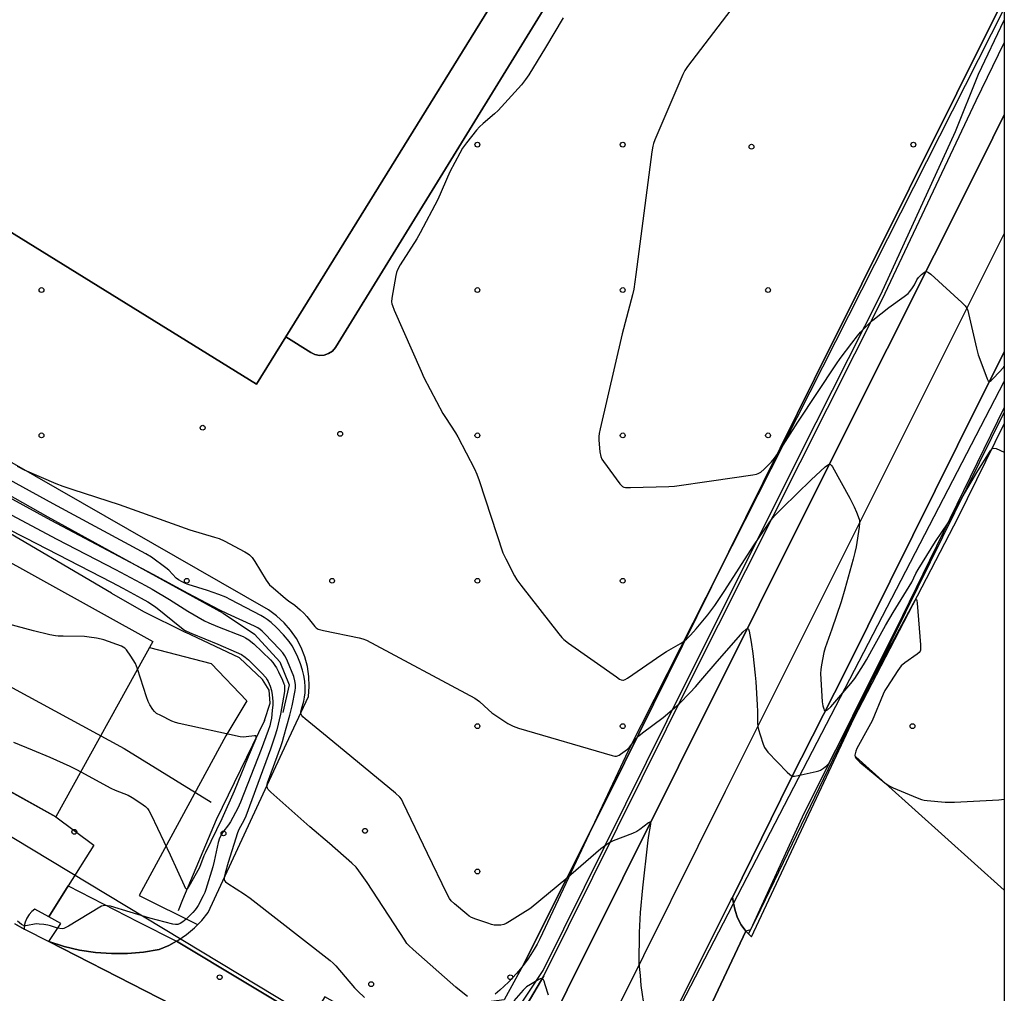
# Model space of a CAD drawing. Extents: x 0 to 85000, y -1 to 75000.
# Tile 125 of 147: x 39797 to 40000, y 62791 to 62992. Entities that reach past the tile are written whole.
import ezdxf

# ---------------------------------------------------------------- set-up
doc = ezdxf.new("R2010")
doc.units = 0
doc.header["$MEASUREMENT"] = 0
doc.header["$PDMODE"] = 33
doc.header["$PDSIZE"] = -3
for name, color, linetype in [('BOS3D_ACTIVE_POLY_CLIP', 227, 'CONTINUOUS'), ('CONTOUR_CLIP', 120, 'CONTINUOUS'), ('DTM_INFOTECHBREAKS_CLIP', 4, 'CONTINUOUS'), ('DTM_POINT', 158, 'CONTINUOUS'), ('FENCE_CLIP', 96, 'CONTINUOUS'), ('FRAME_POLY', 133, 'CONTINUOUS'), ('LAND_CLIP', 14, 'CONTINUOUS'), ('PARCELS_FULL_17_CLIP', 7, 'CONTINUOUS'), ('PARKING_CLIP', 78, 'CONTINUOUS'), ('ROAD_CLIP', 197, 'CONTINUOUS'), ('SIDEWALK_CLIP', 78, 'CONTINUOUS')]:
    doc.layers.add(name, color=color, linetype=linetype)

msp = doc.modelspace()

# ---------------------------------------------------------------- linework, layer by layer
at = {"layer": 'BOS3D_ACTIVE_POLY_CLIP'}
for points, elevation in [([(39851.71, 62926.16), (39845.66, 62916.38), (39666.24, 63027.43), (39649.05, 63038.07), (39648.96, 63038.13), (39867.08, 63390.54), (39870.77, 63396.49), (39873.51, 63394.8), (39999.39, 63316.88), (39977.27, 63281.14), (39993.82, 63270.9), (39930.43, 63168.49), (39949.62, 63156.61), (39946.67, 63151.83), (39979.01, 63131.82)], 44.5), ([(39824.23, 62863.25), (39804.19, 62827.11), (39728.29, 62869.2), (39725.12, 62870.96), (39745.16, 62907.1)], 41)]:
    msp.add_lwpolyline(points, close=True, dxfattribs=dict(at, elevation=elevation))
at = {"layer": 'CONTOUR_CLIP'}
for points, elevation in [([(39945.36, 62996.02), (39934.62, 62981.97), (39934.06, 62981.15), (39933.63, 62980.27), (39927.88, 62966.81), (39927.59, 62966.07), (39927.43, 62965.51), (39927.24, 62964.33), (39923.95, 62939), (39923.53, 62936), (39923.27, 62934.84), (39921.14, 62926.74), (39916.54, 62907.17), (39916.34, 62906.2), (39916.28, 62905.61), (39916.31, 62904.82), (39916.53, 62902.43), (39916.7, 62901.46), (39916.92, 62900.93), (39917.24, 62900.44), (39920.64, 62895.81), (39920.89, 62895.52), (39921.16, 62895.28), (39921.48, 62895.13), (39921.83, 62895.06), (39922.81, 62895.04), (39930.76, 62895.24), (39931.94, 62895.31), (39939.58, 62896.46), (39948.07, 62897.68), (39948.85, 62897.82), (39949.22, 62897.93), (39949.71, 62898.2), (39950.44, 62898.82), (39951.97, 62900.34), (39952.59, 62901.09), (39953.24, 62902.07), (39957.37, 62908.56), (39965.34, 62920.56), (39966.15, 62921.7), (39968.51, 62924.88), (39969.7, 62926.38), (39970.3, 62927.09), (39970.85, 62927.66), (39972.11, 62928.91), (39972.84, 62929.57), (39976.16, 62932.21), (39979.36, 62934.51), (39980.13, 62935.12), (39980.51, 62935.53), (39981.05, 62936.27), (39981.43, 62936.9), (39981.96, 62937.91), (39982.28, 62938.38), (39982.94, 62939.05), (39983.5, 62939.48), (39983.79, 62939.61), (39983.93, 62939.63), (39984.08, 62939.6), (39984.37, 62939.46), (39984.81, 62939.12), (39991.22, 62933.24), (39991.9, 62932.56), (39992.23, 62932.1), (39992.46, 62931.57), (39992.61, 62931), (39994.28, 62923.8), (39994.63, 62922.45), (39994.94, 62921.53), (39996.43, 62917.5), (39996.67, 62917.08), (39996.85, 62916.94), (39996.95, 62916.95), (39997.07, 62916.99), (39997.31, 62917.17), (39997.83, 62917.67), (39999.81, 62919.8), (40000, 62920.02)], 17), ([(39908.96, 62991.99), (39905.27, 62985.85), (39901.84, 62980.26), (39901.19, 62979.26), (39900.31, 62978.18), (39895.51, 62972.85), (39894.79, 62972.18), (39892.39, 62970.2), (39891.68, 62969.53), (39891.05, 62968.79), (39888.96, 62966.18), (39888.15, 62965.07), (39887.57, 62964.05), (39885.53, 62960.23), (39883.03, 62954.49), (39879.41, 62947.61), (39878.71, 62946.39), (39875.3, 62940.99), (39874.71, 62939.95), (39874.52, 62939.4), (39874.39, 62938.82), (39873.57, 62934.12), (39873.52, 62933.35), (39873.56, 62932.97), (39873.67, 62932.59), (39874.04, 62931.67), (39879.59, 62919.04), (39880.18, 62917.78), (39884.12, 62910.34), (39884.64, 62909.5), (39886.71, 62906.35), (39887.22, 62905.5), (39890.6, 62898.91), (39891.12, 62897.84), (39891.6, 62896.53), (39896.5, 62881.57), (39896.72, 62881.03), (39897.07, 62880.32), (39898.9, 62876.85), (39899.38, 62876), (39900.19, 62874.87), (39908.06, 62864.87), (39908.69, 62864.1), (39909.09, 62863.67), (39910.02, 62862.94), (39919.93, 62855.95), (39920.58, 62855.52), (39920.91, 62855.37), (39921.23, 62855.3), (39921.4, 62855.32), (39921.72, 62855.43), (39922.22, 62855.72), (39929.29, 62860.6), (39930.29, 62861.2), (39933.15, 62862.84), (39933.8, 62863.25), (39934.4, 62863.73), (39935.23, 62864.55), (39936.38, 62865.86), (39938.78, 62868.79), (39939.64, 62869.88), (39940.22, 62870.68), (39942.34, 62873.77), (39948.25, 62883), (39951.44, 62887.76), (39952.14, 62888.72), (39952.75, 62889.39), (39954.24, 62890.88), (39960.13, 62896.61), (39963.04, 62899.3), (39963.47, 62899.65), (39963.74, 62899.82), (39964, 62899.87), (39964.12, 62899.83), (39964.33, 62899.63), (39964.53, 62899.35), (39968.14, 62892.83), (39969.02, 62891.06), (39969.5, 62889.99), (39970.02, 62888.53), (39970.11, 62888.17), (39970.14, 62887.79), (39970.06, 62886.84), (39969.39, 62882.79), (39969.16, 62881.63), (39968.83, 62880.28), (39967.1, 62874.08), (39966.29, 62871.43), (39964.37, 62865.8), (39962.99, 62861.97), (39962.75, 62861.01), (39962.26, 62858.46), (39962.11, 62857.48), (39962.08, 62856.7), (39962.43, 62850.8), (39962.53, 62850.02), (39962.71, 62849.35), (39962.83, 62849.11), (39962.91, 62849.03), (39963, 62848.98), (39963.11, 62848.97), (39963.23, 62849.01), (39963.5, 62849.18), (39964.17, 62849.82), (39968.29, 62854.58), (39969.11, 62855.67), (39970.95, 62858.45), (39971.55, 62859.47), (39975.49, 62866.58), (39977.03, 62869.27), (39980.88, 62875.53), (39981.77, 62877.3), (39982.25, 62878.15), (39985.79, 62883.9), (39988.38, 62887.78), (39991.27, 62893), (39994.3, 62898.16), (39996.91, 62902.32), (39997.23, 62902.78), (39997.46, 62903.03), (39997.58, 62903.12), (39997.85, 62903.19), (39998.31, 62903.08), (40000, 62902.32)], 18), ([(39925.78, 62787.2), (39925.05, 62792.27), (39924.9, 62794.31), (39924.65, 62796.81), (39924.68, 62803.2), (39924.92, 62807.33), (39925.39, 62812.45), (39926.4, 62821.67), (39926.56, 62822.81), (39927.03, 62825.54), (39927.04, 62825.83), (39926.98, 62826), (39926.81, 62825.98), (39926.57, 62825.85), (39924.78, 62824.47), (39924.13, 62824.06), (39923.24, 62823.67), (39919.24, 62822.14), (39918.55, 62821.8), (39917.94, 62821.4), (39916.74, 62820.46), (39909.49, 62814.24), (39902.3, 62808.32), (39901.83, 62807.96), (39901.18, 62807.53), (39897.85, 62805.46), (39897.18, 62805.08), (39896.65, 62804.85), (39896.08, 62804.74), (39895.3, 62804.7), (39894.71, 62804.74), (39894.13, 62804.87), (39893.37, 62805.11), (39890.92, 62805.95), (39890, 62806.32), (39889.51, 62806.61), (39889.05, 62806.97), (39886.51, 62809.11), (39885.81, 62809.77), (39885.47, 62810.24), (39885.01, 62811.12), (39880.9, 62819.54), (39875.92, 62830), (39875.55, 62830.7), (39875.2, 62831.17), (39874.33, 62831.97), (39860.22, 62843.63), (39855.64, 62847.33), (39855.22, 62847.71), (39854.98, 62847.97), (39854.82, 62848.27), (39854.79, 62848.43), (39854.79, 62848.77), (39854.9, 62849.31), (39855.37, 62850.99), (39855.54, 62851.75), (39855.65, 62852.7), (39855.67, 62853.85), (39855.58, 62855.12), (39855.42, 62856.23), (39855.15, 62857.36), (39854.72, 62858.66), (39854.19, 62860.02), (39853.63, 62861.24), (39852.99, 62862.38), (39852.36, 62863.28), (39851.23, 62864.62), (39849.77, 62866.18), (39848.68, 62867.19), (39847.8, 62867.84), (39847.19, 62868.23), (39846.49, 62868.62), (39840.34, 62871.86), (39839.28, 62872.39), (39837.85, 62872.96), (39835.5, 62873.83), (39831.51, 62875.01), (39830.98, 62875.23), (39830.31, 62875.56), (39829.51, 62876.03), (39829.07, 62876.36), (39827.51, 62877.99), (39826.93, 62878.49), (39823.94, 62880.65), (39822.76, 62881.37), (39803.64, 62891.68), (39783.45, 62902.73)], 20), ([(39889.21, 62790.02), (39887.53, 62791.3), (39886.76, 62791.94), (39877.94, 62799.69), (39877.07, 62800.51), (39876.69, 62800.96), (39876.24, 62801.61), (39868.44, 62813.55), (39866.77, 62815.95), (39866.18, 62816.71), (39865.32, 62817.53), (39860.69, 62821.58), (39856.63, 62825), (39848.6, 62832.19), (39848.06, 62832.74), (39847.87, 62833.03), (39847.81, 62833.18), (39847.79, 62833.41), (39847.83, 62833.74), (39847.93, 62834.11), (39850.65, 62841.58), (39851, 62842.62), (39851.3, 62843.67), (39852.49, 62848.1), (39852.96, 62849.98), (39853.6, 62853.18), (39853.67, 62853.72), (39853.67, 62854.39), (39853.56, 62855.16), (39853.3, 62856.02), (39852.03, 62859.24), (39851.77, 62859.81), (39851.48, 62860.33), (39851.05, 62860.92), (39850.39, 62861.67), (39847.38, 62864.86), (39846.82, 62865.4), (39846.39, 62865.76), (39845.93, 62866.06), (39845.23, 62866.42), (39839.63, 62868.99), (39837.92, 62869.84), (39831.5, 62873.2), (39824.28, 62877.08), (39803.24, 62888.25), (39783.7, 62898.91)], 21), ([(39796.25, 62899.46), (39797.65, 62898.73), (39804.22, 62895.89), (39805.68, 62895.31), (39807.68, 62894.64), (39817.28, 62891.56), (39831.84, 62886.31), (39836.96, 62884.84), (39837.9, 62884.54), (39838.98, 62884.04), (39843.21, 62881.77), (39843.89, 62881.37), (39844.21, 62881.14), (39844.49, 62880.88), (39844.73, 62880.58), (39845.26, 62879.77), (39847.62, 62875.92), (39847.95, 62875.43), (39848.32, 62874.99), (39849.04, 62874.32), (39851.59, 62872.18), (39852.21, 62871.69), (39853.54, 62870.74), (39854.65, 62869.81), (39855.38, 62869.13), (39856.03, 62868.44), (39857.7, 62866.35), (39857.95, 62866.12), (39858.38, 62865.85), (39858.92, 62865.66), (39859.49, 62865.52), (39866.85, 62864.05), (39867.6, 62863.84), (39868.33, 62863.52), (39890.7, 62851.58), (39891.2, 62851.26), (39891.65, 62850.9), (39893.49, 62849.17), (39894.23, 62848.54), (39895.04, 62847.97), (39897.54, 62846.35), (39898.05, 62846.04), (39898.58, 62845.78), (39899.71, 62845.41), (39919.03, 62839.72), (39919.6, 62839.62), (39919.96, 62839.63), (39920.13, 62839.67), (39920.47, 62839.82), (39920.8, 62840.02), (39921.76, 62840.71), (39922.22, 62841.08), (39922.64, 62841.48), (39924.02, 62843.25), (39924.56, 62843.79), (39925.33, 62844.4), (39929.57, 62847.59), (39932.85, 62850.41), (39935.18, 62852.76), (39936.23, 62853.89), (39937.38, 62855.2), (39940.72, 62859.15), (39946.12, 62865.24), (39946.74, 62865.85), (39946.95, 62865.97), (39947.04, 62865.98), (39947.18, 62865.83), (39947.32, 62865.4), (39947.74, 62863.11), (39948.07, 62860.83), (39948.6, 62856.34), (39948.71, 62854.96), (39949.01, 62850.17), (39949.05, 62848.85), (39949.06, 62846.5), (39949.12, 62845.72), (39949.25, 62845.14), (39949.59, 62844), (39950.21, 62842.11), (39950.5, 62841.38), (39950.81, 62840.9), (39951.19, 62840.46), (39955.16, 62836.32), (39955.72, 62835.8), (39956.02, 62835.6), (39956.18, 62835.54), (39956.35, 62835.5), (39956.71, 62835.49), (39957.47, 62835.61), (39961.15, 62836.41), (39961.71, 62836.58), (39962.05, 62836.73), (39962.68, 62837.12), (39963.39, 62837.7), (39963.76, 62838.12), (39964.07, 62838.61), (39970.06, 62850.25), (39973.93, 62857.62), (39981.25, 62871.21), (39981.6, 62871.8), (39981.75, 62871.97), (39981.81, 62871.99), (39981.86, 62871.94), (39981.93, 62871.72), (39982, 62871.21), (39982.7, 62862.6), (39982.72, 62861.82), (39982.67, 62861.46), (39982.61, 62861.3), (39982.42, 62861.02), (39982.01, 62860.65), (39979.46, 62858.85), (39978.73, 62858.24), (39978.35, 62857.78), (39978.01, 62857.3), (39975.72, 62853.81), (39975.32, 62853.13), (39974.98, 62852.42), (39972.69, 62846.92), (39972.06, 62845.69), (39969.58, 62841.16), (39969.34, 62840.62), (39969.2, 62840.11), (39969.17, 62839.78), (39969.21, 62839.46), (39969.37, 62839.16), (39969.61, 62838.89), (39970.19, 62838.38), (39975.37, 62834.1), (39976.26, 62833.5), (39977.08, 62833.07), (39982, 62831.03), (39982.92, 62830.69), (39983.49, 62830.54), (39984.07, 62830.45), (39987.78, 62830.14), (39988.76, 62830.08), (39989.75, 62830.09), (39998.84, 62830.61), (40000, 62830.7)], 19), ([(39790.79, 62891.65), (39804.44, 62884.42), (39816.52, 62878.12), (39822.71, 62874.84), (39824.1, 62874.06), (39827.7, 62871.92), (39831.42, 62869.52), (39834.88, 62867.56), (39835.77, 62867.13), (39837.59, 62866.35), (39842.87, 62864.29), (39843.38, 62864.03), (39844.02, 62863.64), (39844.47, 62863.3), (39845.07, 62862.78), (39848.51, 62859.52), (39849.01, 62858.94), (39849.44, 62858.34), (39849.73, 62857.85), (39850.16, 62856.99), (39850.99, 62855.26), (39851.28, 62854.56), (39851.38, 62854.24), (39851.44, 62853.8), (39851.44, 62853.31), (39851.4, 62852.93), (39850.55, 62848.26), (39849.81, 62845.04), (39849.44, 62843.75), (39848.52, 62841.02), (39845.87, 62833.97), (39843.4, 62827.19), (39843.02, 62826.3), (39842.01, 62824.5), (39841.71, 62823.8), (39839.76, 62817.63), (39839.13, 62815.46), (39838.93, 62814.56), (39838.93, 62814.23), (39838.96, 62814.08), (39839.04, 62813.94), (39839.26, 62813.69), (39839.7, 62813.35), (39843.18, 62811.12), (39844.31, 62810.32), (39860.82, 62797.41), (39861.42, 62796.89), (39861.97, 62796.31), (39865.87, 62791.8), (39866.55, 62791.11), (39867.94, 62789.79)], 22), ([(39790.06, 62888.66), (39797.93, 62884.66), (39815.69, 62875.53), (39818.04, 62874.29), (39821.85, 62872.21), (39823.2, 62871.43), (39824.76, 62870.4), (39830.15, 62866.09), (39830.78, 62865.62), (39831.17, 62865.38), (39832.25, 62864.89), (39837.66, 62862.73), (39841.45, 62861.08), (39842.51, 62860.56), (39843.27, 62860.07), (39843.99, 62859.47), (39846.76, 62856.71), (39847.53, 62855.84), (39847.85, 62855.38), (39848.03, 62855.05), (39848.46, 62854.03), (39848.73, 62853.15), (39848.88, 62852.25), (39848.99, 62850.95), (39848.97, 62850.18), (39848.89, 62849.01), (39848.72, 62847.47), (39848.54, 62846.57), (39848.35, 62845.86), (39848.03, 62844.92), (39846.56, 62841.01), (39842.34, 62830.11), (39841.78, 62828.86), (39840.29, 62826.08), (39839.86, 62825.44), (39838.68, 62823.92), (39838.31, 62823.32), (39838.01, 62822.7), (39837.73, 62821.77), (39836.88, 62817.93), (39836.59, 62816.79), (39835.14, 62812.06), (39834.94, 62811.5), (39834.61, 62810.78), (39833.6, 62808.82), (39833.29, 62808.34), (39832.98, 62807.91), (39832.51, 62807.37), (39831.85, 62806.7), (39831.08, 62805.98), (39830.42, 62805.43), (39829.86, 62805.05), (39829.41, 62804.87), (39828.93, 62804.84), (39828.37, 62804.93), (39823.61, 62806.19), (39815.47, 62808.62), (39814.9, 62808.75), (39814.52, 62808.8), (39813.97, 62808.74), (39813.65, 62808.63), (39813.3, 62808.47), (39806.85, 62804.5), (39806.16, 62804.15), (39805.83, 62804.05), (39805.54, 62804), (39805.06, 62804.01), (39804.56, 62804.1), (39803.09, 62804.57), (39802.53, 62804.72), (39801.75, 62804.85), (39800.77, 62804.95), (39800.19, 62804.97), (39799.8, 62804.94), (39798.34, 62804.65), (39797.98, 62804.61), (39797.72, 62804.62), (39797.42, 62804.71), (39797.14, 62804.87), (39796.32, 62805.54)], 23), ([(39821.09, 62857.6), (39821.08, 62857.63), (39820.88, 62858.18), (39820.64, 62858.72), (39819.71, 62860.23), (39818.82, 62861.52), (39818.42, 62861.93), (39818.11, 62862.13), (39817.77, 62862.3), (39814.1, 62863.62), (39813.54, 62863.78), (39812.59, 62863.95), (39811.07, 62864.18), (39810.1, 62864.28), (39805.7, 62864.34), (39804.71, 62864.38), (39804.12, 62864.46), (39802.98, 62864.68), (39799.56, 62865.45), (39794.22, 62866.9)], 24), ([(39809.33, 62836.38), (39815.54, 62832.97), (39816.42, 62832.58), (39819.13, 62831.54), (39819.98, 62831.11), (39821.75, 62829.91), (39822.69, 62829.23), (39823.1, 62828.84), (39823.42, 62828.36), (39823.87, 62827.48), (39827.83, 62819.21), (39830.67, 62812.88), (39830.92, 62812.42), (39831.09, 62812.23), (39831.18, 62812.2), (39831.27, 62812.22), (39831.45, 62812.39), (39831.74, 62812.81), (39833.84, 62816.55), (39834.16, 62817.26), (39834.83, 62819.08), (39835.14, 62819.8), (39838.56, 62826.72), (39841.08, 62832.42), (39843.98, 62839.51), (39845.35, 62842.77), (39845.53, 62843.27), (39845.59, 62843.67), (39845.56, 62843.76), (39845.48, 62843.81), (39845.24, 62843.83), (39843.46, 62843.57), (39842.86, 62843.56), (39842.27, 62843.63), (39829.68, 62846.35), (39828.92, 62846.55), (39828.18, 62846.84), (39825.86, 62847.97), (39825, 62848.44), (39824.57, 62848.81), (39824.22, 62849.24), (39823.61, 62850.21), (39823.26, 62850.89), (39822.93, 62851.82), (39821.09, 62857.6)], 24), ([(39795.47, 62842.48), (39799.3, 62840.92), (39802.95, 62839.38), (39807.09, 62837.57), (39808.47, 62836.86), (39809.33, 62836.38)], 24), ([(39905.88, 62790.31), (39905.25, 62792.43), (39905, 62793.16), (39904.85, 62793.46), (39904.76, 62793.57), (39904.62, 62793.67), (39904.5, 62793.69), (39904.21, 62793.63), (39903.89, 62793.49), (39902.19, 62792.51), (39901.36, 62791.98), (39901.07, 62791.73), (39900.66, 62791.31), (39898.72, 62789.11)], 21)]:
    msp.add_lwpolyline(points, dxfattribs=dict(at, elevation=elevation))
at = {"layer": 'DTM_INFOTECHBREAKS_CLIP'}
for p, q in [((40000, 62811.96, 19.43), (39969.38, 62839.48, 18.89)), ((39904.93, 62794.3, 20.96), (39901.5, 62788.39, 21.64))]:
    msp.add_line(p, q, dxfattribs=at)
for points in [[(39949.62, 63156.61, 17.28), (39988.37, 63133.11, 17.67), (39989.03, 63132.55, 17.68), (39989.51, 63131.84, 17.68), (39989.79, 63131.03, 17.68), (39989.83, 63130.17, 17.68), (39989.65, 63129.32, 17.68), (39989.25, 63128.56, 17.68), (39948, 63063.79, 18.21), (39861.94, 62923.95, 18.12), (39861.31, 62923.23, 18.18), (39860.51, 62922.7, 18.23), (39859.6, 62922.39, 18.27), (39858.64, 62922.33, 18.29), (39857.7, 62922.51, 18.3), (39856.83, 62922.92, 18.3), (39851.71, 62926.16, 18.25)], [(39815.66, 62873.23, 23.77), (39790.09, 62888.26, 23.11), (39760.16, 62904.51, 23.2), (39742.78, 62912.43, 23.29), (39738.21, 62913.84, 23.43), (39723.61, 62915.97, 23.95), (39696.31, 62920.27, 24.46), (39687.25, 62919.5, 24.98), (39683.78, 62918.57, 24.88), (39678.44, 62916.28, 24.71), (39675.62, 62915.84, 24.6), (39673.42, 62916.83, 24.44), (39669.38, 62920.14, 24.5), (39655.94, 62933.92, 24.67), (39629.82, 62960.92, 24.63), (39621.94, 62970.86, 24.75), (39620.04, 62975.63, 24.87), (39620.15, 62979.04, 24.82), (39621.01, 62983.03, 24.64), (39629.07, 62998.61, 24.55), (39650.98, 63036.8, 24.48)], [(39659.71, 63030.44, 21.3), (39637.83, 62996.62, 21.95), (39631.03, 62983.32, 22.08), (39630.04, 62978.24, 22.05), (39630.89, 62974.19, 21.95), (39632.88, 62970.42, 21.97), (39650.98, 62949.46, 22.13), (39671.41, 62928.04, 21.63), (39675.4, 62925.69, 21.7), (39676.6, 62925.13, 21.78), (39688.15, 62926.44, 22.09), (39695.77, 62926.62, 22.08), (39704.42, 62925.53, 21.55), (39726.59, 62922.19, 21.18), (39742.02, 62918.44, 20.99), (39750.21, 62916.52, 20.8), (39759.38, 62912.94, 20.79), (39776.3, 62903.82, 20.76), (39802.56, 62889.01, 20.86), (39838.75, 62869.12, 21.09)], [(39900.72, 62796.59, 20.42), (39918.56, 62832.12, 19.58), (39939.56, 62874.58, 17.43), (39960.81, 62917.51, 16.74), (40000, 62996.1, 16.32)], [(39904.93, 62794.3, 20.96), (39935.39, 62855.47, 18.82), (39974.82, 62933.89, 16.89), (39994.18, 62974.94, 16.62), (40000, 62986.86, 16.52)], [(39909.79, 62791.39, 20.49), (39932.73, 62837.5, 19.85), (39966.06, 62904.18, 17.88), (39995.27, 62962.51, 16.44), (40000, 62971.94, 16.32)], [(40000, 62947.49, 16.66), (39975.89, 62899.3, 17.73), (39942.36, 62832.31, 19.32), (39919.89, 62787.06, 20.18)], [(40000, 62923.04, 16.78), (39990.32, 62903.7, 17.44), (39967.25, 62857.18, 17.35), (39955.85, 62834.82, 19.04), (39943.86, 62810.45, 19.24), (39943.64, 62810.01, 19.25)], [(40000, 62911.54, 17.49), (39979.01, 62868.6, 18.4), (39958.27, 62827, 19.22), (39947.61, 62803.76, 19.97), (39946.66, 62803.49, 19.84)], [(39675.95, 62909.81, 24.88), (39698.68, 62899.86, 24.73), (39731.49, 62886.95, 24.56), (39752.27, 62877.02, 24.21), (39818.31, 62841.16, 24.48), (39836.29, 62830.13, 24.2)], [(39851.8, 62842.22, 20.52), (39856.34, 62851.89, 19.68), (39856.51, 62853.96, 19.61), (39856.43, 62856.04, 19.55), (39856.13, 62858.09, 19.5), (39855.59, 62860.1, 19.45), (39854.83, 62862.04, 19.41), (39853.85, 62863.88, 19.38), (39852.67, 62865.59, 19.36), (39851.31, 62867.16, 19.34), (39849.78, 62868.57, 19.33), (39848.09, 62869.79, 19.34), (39780.59, 62908.47, 18.89)], [(39943.86, 62810.45, 19.24), (39944.13, 62809.3, 19.21), (39944.42, 62807.73, 19.46), (39944.95, 62806.22, 19.65), (39945.7, 62804.79, 19.78), (39946.66, 62803.49, 19.84), (39947.8, 62802.35, 19.83), (39968.96, 62847.41, 19.53), (39990.51, 62888.99, 18.64), (40000, 62908.2, 17.79)], [(39815.66, 62873.23, 23.77), (39822.32, 62869.44, 23.8), (39830.9, 62865.21, 23.06)], [(39804.19, 62827.11, 23.4), (39774.18, 62843.81, 23.89), (39729.75, 62869.04, 23.93)], [(39838.75, 62869.12, 21.09), (39845.18, 62864.77, 21.62), (39850.43, 62859.09, 21.67), (39852.39, 62854.35, 21.67), (39851.07, 62848.65, 21.76)], [(39847.3, 62847, 23.89), (39848.42, 62850.58, 23.28), (39848.21, 62853.2, 23.28), (39846.89, 62855.45, 23.31), (39842.09, 62859.91, 23.31), (39830.9, 62865.21, 23.06)], [(39847.3, 62847, 23.89), (39837.28, 62826.46, 24.63), (39830.37, 62809.95, 23.92), (39829.48, 62807.67, 23.61)], [(39802.74, 62801.34, 22.55), (39805.89, 62800.34, 22.49), (39809.11, 62799.59, 22.44), (39812.38, 62799.09, 22.4), (39815.68, 62798.85, 22.37), (39818.99, 62798.87, 22.35), (39822.28, 62799.14, 22.35), (39825.55, 62799.68, 22.35), (39827.51, 62800.54, 22.35), (39829.13, 62801.43, 22.35), (39829.39, 62801.58, 22.35), (39831.16, 62802.8, 22.35), (39832.81, 62804.17, 22.35), (39834.32, 62805.7, 22.35), (39835.67, 62807.37, 22.35), (39851.8, 62842.22, 20.52)], [(39804.19, 62827.11, 23.4), (39812.05, 62821.23, 23.37), (39806.78, 62812.86, 23.3), (39802.73, 62806.43, 23.24), (39799.89, 62808.05, 23.24), (39799.26, 62807.56, 23.63), (39798.68, 62806.91, 23.82), (39798.2, 62806.16, 23.8), (39797.86, 62805.37, 23.57), (39797.68, 62804.61, 23.15), (39797.68, 62803.93, 22.57)], [(39806.78, 62812.86, 23.3), (39821.22, 62805.44, 22.75), (39829.13, 62801.43, 22.35)], [(39943.64, 62810.01, 19.25), (39931.04, 62784.83, 19.88), (39926.51, 62775.79, 20.11), (39925.7, 62774.16, 20.15)], [(39802.74, 62801.34, 22.55), (39805.23, 62805.1, 23.17), (39802.73, 62806.43, 23.24)], [(39795.74, 62805.02, 22.59), (39797.68, 62803.93, 22.57), (39797.73, 62803.9, 22.57), (39802.74, 62801.34, 22.55), (39862.45, 62770.79, 22.31)], [(39900.72, 62796.59, 20.42), (39896.72, 62789.32, 20.59), (39867.61, 62785.55, 22.33), (39859.76, 62789.91, 22.45), (39858.8, 62788.41, 22.46), (39858.03, 62786.8, 22.46), (39857.48, 62785.11, 22.46), (39857.36, 62784.45, 22.46), (39857.15, 62783.35, 22.46), (39857.06, 62781.57, 22.45), (39857.19, 62779.8, 22.44), (39857.55, 62778.05, 22.43), (39858.14, 62776.37, 22.41), (39858.93, 62774.77, 22.39), (39859.93, 62773.3, 22.37), (39861.11, 62771.96, 22.34), (39862.45, 62770.79, 22.31)], [(39906.9, 62785.47, 20.93), (39909.79, 62791.39, 20.49)]]:
    msp.add_polyline3d(points, dxfattribs=at)
at = {"layer": 'DTM_POINT'}
for p in [(39891.23, 62965.81, 17.56), (39921.23, 62965.81, 17.15), (39981.23, 62965.81, 16.47), (39947.82, 62965.39, 16.16), (39801.23, 62935.81, 18.37), (39891.23, 62935.81, 17.15), (39921.23, 62935.81, 17.09), (39951.23, 62935.81, 16.08), (39834.52, 62907.39, 18.29), (39801.23, 62905.81, 18.16), (39862.89, 62906.13, 18.29), (39891.23, 62905.81, 17.95), (39921.23, 62905.81, 16.76), (39951.23, 62905.81, 16.62), (39831.23, 62875.81, 19.19), (39861.23, 62875.81, 18.29), (39891.23, 62875.81, 18.25), (39921.23, 62875.81, 17.24), (39891.23, 62845.81, 19.19), (39921.23, 62845.81, 18.03), (39981.04, 62845.8, 18), (39808.02, 62823.98, 23.22), (39838.81, 62823.66, 22.61), (39868.02, 62824.2, 20.65), (39891.23, 62815.81, 19.33), (39838.02, 62793.98, 22.38), (39898.02, 62793.98, 20.66), (39869.29, 62792.55, 21.69)]:
    msp.add_point(p, dxfattribs=at)
at = {"layer": 'FENCE_CLIP'}
for points in [[(39858.39, 62787.56), (39858.84, 62787.08), (39869.09, 62780.68), (39876.17, 62780.73), (39887.56, 62782.9), (39899.04, 62786.63), (39904.77, 62795.37), (39930.41, 62846.96), (39957.88, 62901.95), (39974.52, 62934.9), (39989.94, 62968.5), (39994.7, 62980.37), (40000, 62991.52)], [(39947.22, 62802.93), (39948.84, 62806.2), (39966.43, 62842.73), (39979.66, 62869.42), (40000, 62910.51)], [(39823.56, 62862.05), (39836.25, 62858.75), (39843.6, 62851.05), (39839.28, 62843.77), (39821.38, 62810.82), (39833.48, 62804.85)]]:
    msp.add_lwpolyline(points, dxfattribs=at)
at = {"layer": 'FRAME_POLY'}
msp.add_lwpolyline([(35000, 60000), (35000, 65000), (40000, 65000), (40000, 60000)], close=True, dxfattribs=at)
at = {"layer": 'LAND_CLIP'}
msp.add_lwpolyline([(40000, 64722.48), (40000, 60000)], dxfattribs=at)
at = {"layer": 'PARCELS_FULL_17_CLIP'}
for points in [[(40000, 62993.89), (39922.35, 62840.68), (39904.13, 62801.89), (39903.56, 62800.81), (39902.94, 62799.74), (39902.29, 62798.7), (39901.61, 62797.68), (39900.88, 62796.69), (39900.12, 62795.72), (39899.33, 62794.78), (39898.5, 62793.86), (39897.64, 62792.98), (39896.75, 62792.12), (39895.83, 62791.3), (39894.88, 62790.51)], [(39924.7, 62771.8), (40000, 62916.96), (40000, 62702.08)], [(39853.67, 62787.55), (39779.84, 62832.06)]]:
    msp.add_lwpolyline(points, dxfattribs=at)
at = {"layer": 'PARKING_CLIP'}
for points in [[(39666.24, 63027.43), (39845.66, 62916.38), (39851.71, 62926.16), (39856.83, 62922.92), (39857.7, 62922.51), (39858.64, 62922.33), (39859.6, 62922.39), (39860.51, 62922.7), (39861.31, 62923.23), (39861.94, 62923.95), (39948, 63063.79)], [(40000, 62996.1), (39960.81, 62917.51), (39939.56, 62874.58), (39918.55, 62832.12), (39900.72, 62796.59), (39896.72, 62789.32)], [(39857.36, 62784.45), (39829.13, 62801.43), (39829.39, 62801.58), (39831.16, 62802.8), (39832.81, 62804.17), (39834.32, 62805.7), (39835.67, 62807.37), (39851.8, 62842.22), (39856.34, 62851.89), (39856.5, 62853.96), (39856.43, 62856.04), (39856.13, 62858.09), (39855.59, 62860.1), (39854.83, 62862.04), (39853.85, 62863.88), (39852.67, 62865.59), (39851.31, 62867.16), (39849.78, 62868.57), (39848.09, 62869.79), (39780.59, 62908.47)], [(39728.29, 62869.2), (39804.19, 62827.11), (39812.05, 62821.23), (39806.78, 62812.86), (39802.73, 62806.43), (39799.89, 62808.05), (39799.26, 62807.56), (39798.68, 62806.91), (39798.2, 62806.16), (39797.86, 62805.37), (39797.68, 62804.61), (39797.67, 62803.93), (39795.74, 62805.02)]]:
    msp.add_lwpolyline(points, dxfattribs=at)
for points in [[(39980.85, 62709.2), (39973.08, 62712.51), (39975.03, 62715.38), (39974.67, 62716.16), (39973.62, 62716.77), (39963.12, 62722.79), (39930.55, 62743.61), (39929.85, 62744.72), (39931.12, 62768.32), (39937.09, 62780.22), (39940.97, 62787.55), (39939.21, 62787.7), (39946.66, 62803.49), (39947.8, 62802.35), (39968.96, 62847.41), (39990.51, 62888.99), (40000, 62908.2), (40000, 62698.7), (39983.16, 62709.26), (39982.72, 62709.46), (39982.08, 62709.63), (39981.42, 62709.54)], [(39946.66, 62803.49), (39939.21, 62787.7), (39937.45, 62787.6), (39935.71, 62787.26), (39934.05, 62786.67), (39932.48, 62785.86), (39931.04, 62784.83), (39943.64, 62810.01), (39943.86, 62810.45), (39944.13, 62809.3), (39944.42, 62807.73), (39944.95, 62806.22), (39945.7, 62804.79)], [(39857.36, 62784.45), (39857.15, 62783.35), (39857.06, 62781.57), (39857.19, 62779.8), (39857.55, 62778.05), (39858.14, 62776.37), (39858.93, 62774.77), (39859.93, 62773.3), (39861.11, 62771.96), (39862.45, 62770.79), (39802.74, 62801.34), (39805.89, 62800.34), (39809.11, 62799.59), (39812.38, 62799.09), (39815.68, 62798.85), (39818.99, 62798.87), (39822.28, 62799.14), (39825.55, 62799.68), (39827.51, 62800.54), (39829.13, 62801.43)]]:
    msp.add_lwpolyline(points, close=True, dxfattribs=at)
at = {"layer": 'ROAD_CLIP'}
for points in [[(39906.9, 62785.47), (39909.79, 62791.39), (39932.73, 62837.5), (39966.05, 62904.18), (39995.27, 62962.51), (40000, 62971.94), (40000, 62923.04), (39990.32, 62903.7), (39967.25, 62857.18), (39955.85, 62834.82), (39943.86, 62810.45), (39943.64, 62810.01), (39931.04, 62784.83)], [(39795.74, 62805.02), (39797.67, 62803.93), (39797.73, 62803.9), (39802.74, 62801.34), (39862.45, 62770.79)]]:
    msp.add_lwpolyline(points, dxfattribs=at)
at = {"layer": 'SIDEWALK_CLIP'}
for points in [[(39859.6, 62922.39), (39858.64, 62922.33), (39857.7, 62922.51), (39856.83, 62922.92), (39851.71, 62926.16), (39979.01, 63131.82), (39946.67, 63151.83), (39949.62, 63156.61), (39988.37, 63133.11), (39989.03, 63132.55), (39989.51, 63131.84), (39989.79, 63131.03), (39989.83, 63130.17), (39989.65, 63129.32), (39989.25, 63128.56), (39948, 63063.79), (39861.94, 62923.95), (39861.31, 62923.23), (39860.51, 62922.7)], [(39906.87, 62785.41), (39902.27, 62788.05), (39901.5, 62788.39), (39904.93, 62794.3), (39935.39, 62855.47), (39974.82, 62933.89), (39994.18, 62974.94), (40000, 62986.86), (40000, 62971.94), (39995.27, 62962.51), (39966.05, 62904.18), (39932.73, 62837.5), (39909.79, 62791.39), (39906.9, 62785.47)], [(39947.61, 62803.76), (39946.66, 62803.49), (39945.7, 62804.79), (39944.95, 62806.22), (39944.42, 62807.73), (39944.13, 62809.3), (39943.86, 62810.45), (39955.85, 62834.82), (39967.25, 62857.18), (39990.32, 62903.7), (40000, 62923.04), (40000, 62911.54), (39979.01, 62868.6), (39958.27, 62827)], [(39818.99, 62798.87), (39815.68, 62798.85), (39812.38, 62799.09), (39809.11, 62799.59), (39805.89, 62800.34), (39802.74, 62801.34), (39805.23, 62805.1), (39802.73, 62806.43), (39806.78, 62812.86), (39821.22, 62805.44), (39829.13, 62801.43), (39827.51, 62800.54), (39825.55, 62799.68), (39822.28, 62799.14)]]:
    msp.add_lwpolyline(points, close=True, dxfattribs=at)

doc.saveas('drawing.dxf')
